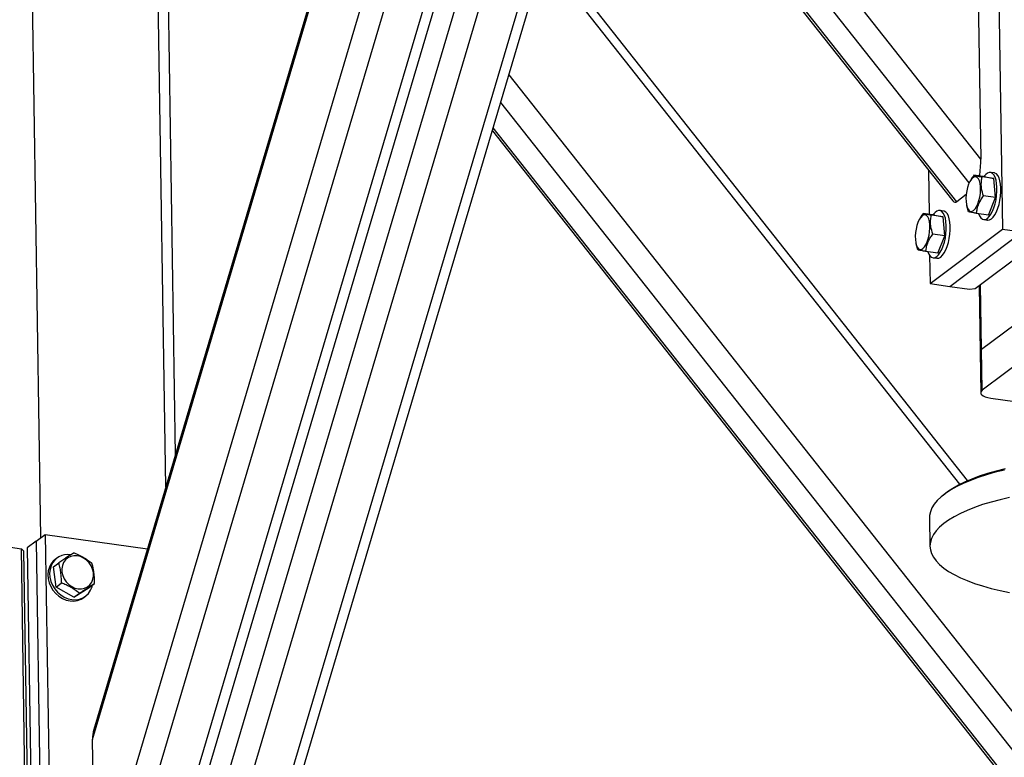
# Model space of a CAD drawing. Header units: millimetres. Extents: x 5 to 589, y 5 to 415.
# Tile 24 of 71: x 259 to 285, y 289 to 307. Entities that reach past the tile are written whole.
import ezdxf

# ---------------------------------------------------------------- set-up
doc = ezdxf.new("R2010")
doc.units = ezdxf.units.MM
doc.layers.add('TRAIT-FORT', color=4, linetype='Continuous', lineweight=25)

msp = doc.modelspace()

# ---------------------------------------------------------------- linework, layer by layer
at = {"layer": 'TRAIT-FORT', "color": 4, "linetype": 'Continuous', "lineweight": 25}
for p, q in [((284.0167, 303.9184), (250.6731, 346.1071)), ((283.7206, 303.3075), (250.1038, 345.8417)), ((249.4856, 345.6291), (283.3016, 302.8428)), ((283.3999, 302.8239), (249.5024, 345.7135)), ((259.9227, 294.2115), (259.4956, 322.0699)), ((263.126, 295.5123), (262.7259, 321.6096)), ((263.3701, 296.3357), (262.9847, 321.4768)), ((261.2485, 289.0368), (270.2422, 319.3664)), ((270.2112, 319.4057), (261.2817, 289.2929)), ((261.313, 284.8296), (271.1963, 318.1592)), ((261.7264, 284.1488), (271.6437, 317.5931)), ((262.6854, 284.0122), (272.3705, 316.6735)), ((263.0464, 284.3219), (272.5663, 316.4258)), ((264.1858, 286.3384), (272.96, 315.9277)), ((264.216, 284.3657), (273.4074, 315.3616)), ((262.8939, 276.5365), (274.1342, 314.442)), ((263.1486, 276.4873), (274.3299, 314.1943)), ((284.396, 313.6154), (284.5723, 302.1202)), ((283.6795, 295.6745), (272.8873, 309.3294)), ((283.4818, 295.5822), (272.8135, 309.0805)), ((283.9522, 308.1256), (284.0167, 303.9184)), ((300.7842, 269.5644), (271.9239, 306.0805)), ((300.488, 268.9535), (271.7114, 305.3638)), ((271.4969, 304.6403), (300.069, 268.4888)), ((300.1674, 268.47), (271.5196, 304.7171)), ((282.6717, 303.6397), (282.6891, 302.5025)), ((284.141, 303.458), (283.8384, 303.5011)), ((284.3538, 303.4161), (284.0512, 303.4592)), ((284.141, 303.458), (284.3538, 303.4161)), ((284.3641, 303.5608), (284.2631, 303.5752)), ((284.3897, 302.9284), (284.3538, 303.4161)), ((283.7437, 303.3535), (283.7332, 303.3333)), ((283.6422, 303.0062), (283.3999, 302.8239)), ((284.3897, 302.9284), (284.0871, 302.9715)), ((284.2128, 302.4824), (284.3897, 302.9284)), ((283.6494, 302.7455), (283.6543, 302.7212)), ((283.6974, 302.5674), (283.6573, 302.7223)), ((282.4446, 302.3762), (282.4341, 302.356)), ((282.8419, 302.4807), (282.5393, 302.5238)), ((283.0547, 302.4389), (282.7521, 302.482)), ((282.8419, 302.4807), (283.0547, 302.4389)), ((283.065, 302.5836), (282.964, 302.5979)), ((283.0906, 301.9511), (283.0547, 302.4389)), ((284.2128, 302.4824), (283.9102, 302.5256)), ((282.7164, 300.7241), (284.5723, 302.1202)), ((284.0907, 302.3652), (284.1917, 302.3508)), ((284.5723, 302.1202), (285.077, 302.0483)), ((283.0906, 301.9511), (282.788, 301.9942)), ((282.9137, 301.5052), (283.0906, 301.9511)), ((283.2211, 300.6522), (285.077, 302.0483)), ((283.8732, 300.6008), (285.6363, 301.9271)), ((282.3503, 301.7682), (282.3552, 301.744)), ((282.3983, 301.5901), (282.3581, 301.7451)), ((282.9137, 301.5052), (282.6111, 301.5483)), ((282.7053, 301.4484), (282.7164, 300.7241)), ((282.7916, 301.3879), (282.8926, 301.3735)), ((282.7164, 300.7241), (283.2211, 300.6522)), ((283.2211, 300.6522), (283.7259, 300.5803)), ((283.7259, 300.5803), (283.8732, 300.6008)), ((283.9713, 300.6746), (283.9974, 298.9691)), ((284.038, 299.0335), (284.0124, 300.7055)), ((285.5227, 300.1504), (284.038, 299.0335)), ((285.5388, 299.1053), (284.0541, 297.9885)), ((283.9974, 298.9691), (284.0135, 297.9241)), ((284.0541, 297.9885), (284.038, 299.0335)), ((284.2723, 297.7913), (285.2345, 297.6542)), ((283.0265, 295.2816), (282.9754, 295.2353)), ((282.7025, 294.7207), (282.7137, 293.9892)), ((259.8027, 294.1213), (260.0347, 294.2958)), ((260.0347, 294.2958), (260.2109, 282.8006)), ((260.0347, 294.2958), (262.6546, 293.9225)), ((259.8027, 294.1213), (259.5707, 293.9468)), ((259.8027, 294.1213), (259.979, 282.6261)), ((258.9187, 293.9982), (259.4234, 293.9263)), ((259.5996, 282.4311), (259.4234, 293.9263)), ((259.4234, 293.9263), (259.4779, 293.877)), ((259.4779, 293.877), (259.6542, 282.3818)), ((259.5707, 293.9468), (259.747, 282.4516)), ((260.2434, 293.464), (260.3825, 293.5687)), ((260.3354, 293.6878), (260.289, 293.6529)), ((260.3124, 292.9464), (260.2434, 293.464)), ((260.3124, 292.9464), (260.4515, 293.051)), ((261.1622, 292.9348), (261.3013, 293.0394)), ((260.7718, 292.6818), (260.3124, 292.9464)), ((260.7718, 292.6818), (261.1622, 292.9348)), ((260.7718, 292.6818), (260.9109, 292.7864)), ((261.0238, 292.6761), (261.0702, 292.711)), ((261.313, 284.8296), (261.2485, 289.0368))]:
    msp.add_line(p, q, dxfattribs=at)
at = {"layer": 'TRAIT-FORT', "color": 4, "linetype": 'Continuous', "lineweight": 25, "flags": 128}
for points in [[(283.6385, 302.8286), (283.6487, 302.7494), (283.6665, 302.682), (283.6912, 302.6294), (283.7217, 302.5939), (283.7566, 302.577), (283.7945, 302.5796), (283.8336, 302.6014), (283.8723, 302.6415), (283.9089, 302.6982), (283.9417, 302.769), (283.9694, 302.8508), (283.9907, 302.94), (284.0047, 303.0327), (284.0108, 303.1249), (284.0087, 303.2125), (283.9985, 303.2917), (283.9807, 303.3591), (283.956, 303.4117), (283.9255, 303.4472), (283.8906, 303.464), (283.8527, 303.4615), (283.8136, 303.4397), (283.7749, 303.3996), (283.7383, 303.3429), (283.7055, 303.2721), (283.6778, 303.1903), (283.6565, 303.1011), (283.6425, 303.0084), (283.6364, 302.9162), (283.6385, 302.8286)], [(283.9597, 302.5185), (283.9847, 302.4582), (284.0178, 302.4086), (284.056, 302.377), (284.0981, 302.3644), (284.1428, 302.3714), (284.1885, 302.3975), (284.2338, 302.4421), (284.2774, 302.5037), (284.3177, 302.5803), (284.3535, 302.6693), (284.3836, 302.7681), (284.407, 302.8733), (284.4231, 302.9817), (284.4312, 303.0897), (284.4312, 303.1939), (284.423, 303.2908), (284.4069, 303.3775), (284.3834, 303.4511), (284.3533, 303.5092), (284.3175, 303.55), (284.2772, 303.5721), (284.2336, 303.5749), (284.1883, 303.5583), (284.1425, 303.5228), (284.0979, 303.4695), (284.0945, 303.4646)], [(284.1917, 302.3508), (284.1991, 302.35), (284.2437, 302.357), (284.2894, 302.3832), (284.3348, 302.4278), (284.3783, 302.4893), (284.4186, 302.5659), (284.4544, 302.655), (284.4845, 302.7537), (284.508, 302.859), (284.524, 302.9673), (284.5322, 303.0753), (284.5322, 303.1795), (284.524, 303.2764), (284.5079, 303.3631), (284.4844, 303.4367), (284.4542, 303.4948), (284.4184, 303.5356), (284.3781, 303.5577), (284.3641, 303.5608)], [(282.3394, 301.8513), (282.3496, 301.7721), (282.3674, 301.7047), (282.3921, 301.6521), (282.4226, 301.6166), (282.4575, 301.5998), (282.4954, 301.6023), (282.5345, 301.6241), (282.5732, 301.6642), (282.6098, 301.7209), (282.6426, 301.7917), (282.6703, 301.8735), (282.6916, 301.9627), (282.7056, 302.0554), (282.7117, 302.1476), (282.7096, 302.2352), (282.6994, 302.3145), (282.6816, 302.3818), (282.6569, 302.4344), (282.6264, 302.4699), (282.5914, 302.4868), (282.5536, 302.4842), (282.5144, 302.4624), (282.4758, 302.4223), (282.4392, 302.3656), (282.4064, 302.2948), (282.3787, 302.2131), (282.3574, 302.1239), (282.3434, 302.0311), (282.3373, 301.939), (282.3394, 301.8513)], [(282.6606, 301.5412), (282.6856, 301.481), (282.7187, 301.4313), (282.7569, 301.3997), (282.799, 301.3872), (282.8437, 301.3941), (282.8894, 301.4203), (282.9347, 301.4649), (282.9783, 301.5264), (283.0186, 301.603), (283.0543, 301.6921), (283.0844, 301.7908), (283.1079, 301.8961), (283.124, 302.0044), (283.1321, 302.1124), (283.1321, 302.2166), (283.1239, 302.3136), (283.1078, 302.4002), (283.0843, 302.4738), (283.0542, 302.5319), (283.0184, 302.5727), (282.9781, 302.5949), (282.9345, 302.5977), (282.8891, 302.581), (282.8434, 302.5455), (282.7988, 302.4922), (282.7954, 302.4873)], [(282.8926, 301.3735), (282.9, 301.3728), (282.9446, 301.3797), (282.9903, 301.4059), (283.0357, 301.4505), (283.0792, 301.512), (283.1195, 301.5886), (283.1553, 301.6777), (283.1854, 301.7764), (283.2089, 301.8817), (283.2249, 301.9901), (283.2331, 302.0981), (283.2331, 302.2022), (283.2249, 302.2992), (283.2088, 302.3858), (283.1853, 302.4594), (283.1551, 302.5175), (283.1193, 302.5583), (283.079, 302.5805), (283.065, 302.5836)], [(284.0541, 297.9885), (284.0256, 297.9601), (284.0138, 297.9307), (284.019, 297.9012), (284.0411, 297.8729), (284.0792, 297.8468), (284.1319, 297.824), (284.1971, 297.8052), (284.2723, 297.7913)], [(284.6223, 295.9454), (284.3856, 295.8867), (284.1607, 295.8228), (283.9487, 295.7539), (283.7506, 295.6804), (283.5674, 295.6027), (283.4, 295.521), (283.249, 295.4359), (283.1153, 295.3476), (282.9995, 295.2566), (282.9021, 295.1634), (282.8236, 295.0684), (282.7644, 294.9721), (282.7248, 294.8748), (282.7049, 294.7771), (282.7025, 294.7207)], [(283.0265, 295.2816), (283.0503, 295.3026), (283.1645, 295.3923), (283.2965, 295.4794), (283.4454, 295.5634), (283.6106, 295.644), (283.7914, 295.7207), (283.9868, 295.7932), (284.196, 295.8612), (284.4179, 295.9242), (284.6515, 295.9821)], [(284.756, 295.2411), (284.5138, 295.1852), (284.2828, 295.1239), (284.0642, 295.0574), (283.8591, 294.9862), (283.6683, 294.9105), (283.4929, 294.8308), (283.3336, 294.7473), (283.1912, 294.6606), (283.0663, 294.5709), (282.9597, 294.4788), (282.8717, 294.3846), (282.8028, 294.2889), (282.7534, 294.192), (282.7236, 294.0945), (282.7136, 293.9968)], [(282.7136, 293.9968), (282.7235, 293.8993), (282.7532, 293.8026), (282.8025, 293.7071), (282.8713, 293.6132), (282.9592, 293.5214), (283.0658, 293.4322), (283.1905, 293.3459), (283.3328, 293.263), (283.4921, 293.1838), (283.6674, 293.1088), (283.8581, 293.0383), (284.0632, 292.9726), (284.2817, 292.9121), (284.5126, 292.857), (284.7547, 292.8076)], [(260.4615, 293.3271), (260.4822, 293.2384), (260.5195, 293.1534), (260.572, 293.0757), (260.6373, 293.0088), (260.7125, 292.9555), (260.7944, 292.9182), (260.8794, 292.8986), (260.9638, 292.8975), (261.0439, 292.9148), (261.1162, 292.95), (261.1775, 293.0014), (261.2251, 293.0668), (261.257, 293.1433), (261.2718, 293.2276), (261.2689, 293.316), (261.2482, 293.4047), (261.2109, 293.4897), (261.1584, 293.5674), (261.0931, 293.6344), (261.0179, 293.6876), (260.936, 293.7249), (260.851, 293.7445), (260.7666, 293.7457), (260.6865, 293.7283), (260.6142, 293.6931), (260.5529, 293.6417), (260.5053, 293.5763), (260.4734, 293.4998), (260.4586, 293.4155), (260.4615, 293.3271)], [(260.1402, 293.4577), (260.1119, 293.3636), (260.1012, 293.2631), (260.1083, 293.1595), (260.1331, 293.056), (260.1746, 292.9559), (260.2317, 292.8626), (260.3024, 292.779), (260.3844, 292.7078), (260.4752, 292.6512), (260.5719, 292.6112), (260.6712, 292.5889), (260.7701, 292.5852), (260.8653, 292.6), (260.9538, 292.633), (261.0238, 292.6761)], [(260.1866, 293.4926), (260.1583, 293.3985), (260.1476, 293.298), (260.1547, 293.1944), (260.1795, 293.0909), (260.221, 292.9908), (260.2781, 292.8975), (260.3488, 292.8139), (260.4308, 292.7427), (260.5216, 292.6861), (260.6183, 292.6461), (260.7176, 292.6238), (260.8165, 292.6201), (260.9117, 292.6349), (261.0002, 292.6679), (261.0792, 292.718), (261.146, 292.7836), (261.1986, 292.8625), (261.2353, 292.9522), (261.2469, 292.9985)]]:
    msp.add_lwpolyline(points, dxfattribs=at)
at = {"layer": 'TRAIT-FORT', "color": 4, "linetype": 'Continuous', "lineweight": 25}
for centre, radius, start, end in [((284.0757, 298.9647), 0.0784, 118.72091, 176.77604), ((260.5662, 293.287), 0.459, 127.1518, 158.16526), ((260.6151, 293.3179), 0.4628, 81.18578, 157.81636)]:
    msp.add_arc(centre, radius, start, end, dxfattribs=at)
for centre, major_axis, ratio, start_param, end_param in [((283.8311, 303.7788), (0.034, 0.6387), 0.286053, 4.2428186, 4.9479795), ((283.3904, 303.4472), (0.034, 0.6387), 0.286053, 2.8275436, 3.3771832), ((261.6523, 288.9793), (-0.0784, 0.624), 0.6350202, 0.9664593, 1.3991462)]:
    msp.add_ellipse(centre, major_axis=major_axis, ratio=ratio, start_param=start_param, end_param=end_param, dxfattribs=at)
for points, knots in [([(283.8384, 303.5011), (283.8108, 303.4642), (283.7747, 303.4162), (283.7513, 303.3645), (283.7458, 303.3524)], [0, 0, 0, 0, 0.7663827, 1, 1, 1, 1]), ([(283.8384, 303.5011), (283.8458, 303.499), (283.8607, 303.4949), (283.9079, 303.4852), (283.9728, 303.4731), (284.0249, 303.4639), (284.0512, 303.4592)], [0, 0, 0, 0, 0.2646049, 0.5349477, 0.7653431, 1, 1, 1, 1]), ([(284.0871, 302.9715), (284.0672, 303.0357), (284.0343, 303.142), (284.0257, 303.2905), (284.0359, 303.3881), (284.0478, 303.4435), (284.0512, 303.4592)], [0, 0, 0, 0, 0.3855495, 0.6376419, 0.8965462, 1, 1, 1, 1]), ([(283.9102, 302.5256), (283.9145, 302.5658), (283.9232, 302.6473), (283.961, 302.7644), (284.0169, 302.8735), (284.0636, 302.9386), (284.0871, 302.9715)], [0, 0, 0, 0, 0.26460494, 0.53494775, 0.76534313, 1, 1, 1, 1]), ([(282.5393, 302.5238), (282.5117, 302.487), (282.4756, 302.4389), (282.4522, 302.3872), (282.4467, 302.3751)], [0, 0, 0, 0, 0.7663827, 1, 1, 1, 1]), ([(282.5393, 302.5238), (282.5467, 302.5218), (282.5616, 302.5176), (282.6088, 302.5079), (282.6737, 302.4958), (282.7258, 302.4866), (282.7521, 302.482)], [0, 0, 0, 0, 0.2646049, 0.5349477, 0.7653431, 1, 1, 1, 1]), ([(282.788, 301.9942), (282.7681, 302.0585), (282.7352, 302.1647), (282.7266, 302.3132), (282.7368, 302.4109), (282.7487, 302.4662), (282.7521, 302.482)], [0, 0, 0, 0, 0.3855495, 0.6376419, 0.8965462, 1, 1, 1, 1]), ([(283.9102, 302.5256), (283.8807, 302.5308), (283.821, 302.5413), (283.7575, 302.5533), (283.7166, 302.562), (283.7039, 302.5656), (283.6974, 302.5674)], [0, 0, 0, 0, 0.2646049, 0.5349477, 0.7653431, 1, 1, 1, 1]), ([(282.6111, 301.5483), (282.6154, 301.5886), (282.6241, 301.67), (282.6619, 301.7871), (282.7178, 301.8962), (282.7645, 301.9613), (282.788, 301.9942)], [0, 0, 0, 0, 0.26460494, 0.53494775, 0.76534313, 1, 1, 1, 1]), ([(282.6111, 301.5483), (282.5816, 301.5535), (282.5219, 301.564), (282.4584, 301.5761), (282.4175, 301.5848), (282.4047, 301.5883), (282.3983, 301.5901)], [0, 0, 0, 0, 0.2646049, 0.5349477, 0.7653431, 1, 1, 1, 1]), ([(260.7729, 293.8217), (260.7441, 293.8035), (260.6859, 293.7669), (260.5882, 293.7039), (260.4856, 293.6369), (260.4171, 293.5915), (260.3825, 293.5687)], [0, 0, 0, 0, 0.2646049, 0.5349477, 0.7653431, 1, 1, 1, 1]), ([(260.7729, 293.8217), (260.8179, 293.8025), (260.9088, 293.7638), (261.032, 293.6979), (261.1406, 293.6279), (261.2016, 293.5808), (261.2323, 293.557)], [0, 0, 0, 0, 0.2646049, 0.5349477, 0.7653431, 1, 1, 1, 1]), ([(260.4515, 293.051), (260.4498, 293.1222), (260.4469, 293.2399), (260.4248, 293.397), (260.4025, 293.4972), (260.3869, 293.5528), (260.3825, 293.5687)], [0, 0, 0, 0, 0.3855495, 0.6376419, 0.8965462, 1, 1, 1, 1]), ([(261.3013, 293.0394), (261.2996, 293.1106), (261.2967, 293.2283), (261.2746, 293.3854), (261.2523, 293.4856), (261.2368, 293.5412), (261.2323, 293.557)], [0, 0, 0, 0, 0.38554949, 0.63764185, 0.89654625, 1, 1, 1, 1]), ([(260.9109, 292.7864), (260.8761, 292.8132), (260.8058, 292.8674), (260.6901, 292.939), (260.5704, 293.0006), (260.4914, 293.0341), (260.4515, 293.051)], [0, 0, 0, 0, 0.2646049, 0.5349477, 0.7653431, 1, 1, 1, 1]), ([(260.9109, 292.7864), (260.9498, 292.8122), (261.0286, 292.8643), (261.1339, 292.9329), (261.2254, 292.9916), (261.2758, 293.0234), (261.3013, 293.0394)], [0, 0, 0, 0, 0.2646049, 0.5349477, 0.7653431, 1, 1, 1, 1])]:
    msp.add_open_spline(points, degree=3, knots=knots, dxfattribs=at)

doc.saveas('drawing.dxf')
